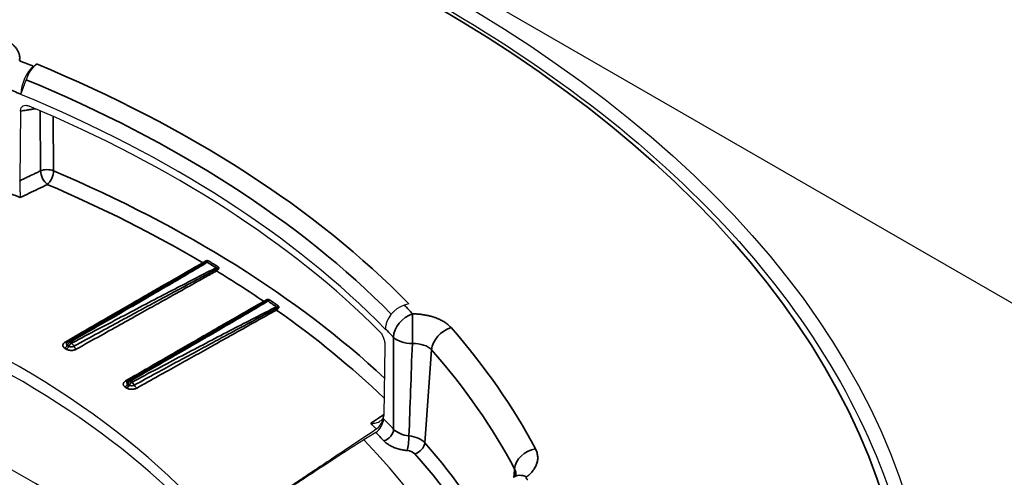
# Model space of a CAD drawing. Header units: millimetres. Extents: x -10668 to 10668, y -400 to 5820.
# Tile 14 of 28: x 3293 to 3338, y 1853 to 1874. Entities that reach past the tile are written whole.
import ezdxf

# ---------------------------------------------------------------- set-up
doc = ezdxf.new("R2010")
doc.units = ezdxf.units.MM
doc.header["$LTSCALE"] = 20
doc.layers.add('_Sichtbarkanten', color=7, linetype='Continuous', lineweight=25)
doc.layers.add('Sichtbar schmal (ISO)', color=7, linetype='Continuous', lineweight=35)

msp = doc.modelspace()

# ---------------------------------------------------------------- linework, layer by layer
at = {"layer": '_Sichtbarkanten'}
for p, q in [((3259.109, 1907.182), (3367.262, 1844.741)), ((3293.412, 1872.346), (3293.547, 1872.454)), ((3292.829, 1871.06), (3293.073, 1871.733)), ((3292.829, 1871.075), (3292.829, 1871.06)), ((3292.82, 1870.295), (3292.78, 1867.095)), ((3310.606, 1861.455), (3310.405, 1861.39)), ((3297.27, 1861.022), (3297.27, 1861.022)), ((3296.626, 1860.582), (3296.626, 1860.582)), ((3309.534, 1860.305), (3309.534, 1860.29)), ((3309.519, 1859.528), (3309.46, 1856.34)), ((3300.094, 1859.268), (3300.094, 1859.268)), ((3309.457, 1856.176), (3309.46, 1856.322)), ((3309.097, 1855.555), (3308.552, 1855.22))]:
    msp.add_line(p, q, dxfattribs=at)
msp.add_ellipse((3259.109, 1844.741), major_axis=(75.5, 0), ratio=0.57735, dxfattribs=at)
for centre, major_axis, ratio, start_param, end_param in [((3293.547, 1871.638), (0.383, 0.924), 0.475956, 0.716138, 1.664519), ((3293.412, 1871.53), (-0.383, -0.924), 0.475956, 3.85773, 5.411073), ((3259.109, 1843.924), (57.846, 0), 0.57735, 0.51214, 0.948473), ((3259.109, 1843.557), (-57.838, 0), 0.57735, 3.662101, 4.081697), ((3259.109, 1838.617), (-47.5, 0), 0.57735, 3.132886, 6.291892), ((3259.109, 1839.205), (47.513, 0), 0.57735, 0.443458, 1.017155), ((3259.109, 1833.875), (-48.008, 0), 0.57735, 3.289846, 6.134932), ((3310.405, 1860.573), (0.716, 0.698), 0.711738, 0.964766, 2.518109), ((3295.086, 1859.534), (-0.1, 0.173), 0.538442, 6.282544, 6.282932), ((3297.855, 1857.749), (-0.1, 0.173), 0.538436, 6.28256, 6.28295), ((3309.098, 1855.962), (-0.263, -0.439), 0.556298, 0.818797, 2.371326), ((3309.101, 1856.108), (-0.263, -0.439), 0.556282, 0.86553, 2.371673), ((3259.109, 1839.433), (56.5, 0), 0.57735, 6.080077, 6.788344), ((3316.013, 1852.698), (-0.607, 0.795), 0.651367, 6.283107, 6.283648)]:
    msp.add_ellipse(centre, major_axis=major_axis, ratio=ratio, start_param=start_param, end_param=end_param, dxfattribs=at)
for points, knots in [([(3184.208, 1846.353), (3184.577, 1850.967), (3186.219, 1855.539), (3191.884, 1864.176), (3195.93, 1868.237), (3206.026, 1875.426), (3212.086, 1878.55), (3225.593, 1883.531), (3233.037, 1885.388), (3248.552, 1887.651), (3256.621, 1888.057), (3272.572, 1887.379), (3280.451, 1886.296), (3295.229, 1882.746), (3302.124, 1880.279), (3314.236, 1874.205), (3319.45, 1870.597), (3327.652, 1862.596), (3330.644, 1858.203), (3333.262, 1851.242), (3333.815, 1848.803), (3334.01, 1846.353)], [3.917976, 3.917976, 3.917976, 3.917976, 4.233873, 4.233873, 4.553172, 4.553172, 4.874223, 4.874223, 5.195281, 5.195281, 5.516156, 5.516156, 5.836986, 5.836986, 6.157934, 6.157934, 6.479063, 6.479063, 6.799682, 6.799682, 6.967414, 6.967414, 6.967414, 6.967414]), ([(3292.82, 1870.295), (3292.82, 1870.322), (3292.823, 1870.347), (3292.834, 1870.396), (3292.842, 1870.419), (3292.873, 1870.478), (3292.901, 1870.508), (3292.971, 1870.549), (3293.012, 1870.559), (3293.083, 1870.56), (3293.11, 1870.557), (3293.163, 1870.545), (3293.19, 1870.537), (3293.217, 1870.525)], [-0.07602309, -0.07602309, -0.07602309, -0.07602309, -0.06637957, -0.06637957, -0.05627322, -0.05627322, -0.03830342, -0.03830342, -0.02028456, -0.02028456, -0.00990727, -0.00990727, -0.000001, -0.000001, -0.000001, -0.000001]), ([(3292.78, 1867.076), (3292.78, 1867.079), (3292.78, 1867.082), (3292.78, 1867.089), (3292.78, 1867.092), (3292.78, 1867.095)], [-0.002238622, -0.002238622, -0.002238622, -0.002238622, -0.001130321, -0.001130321, 0, 0, 0, 0]), ([(3292.78, 1867.076), (3292.781, 1867.053), (3292.782, 1867.028), (3292.784, 1866.974), (3292.785, 1866.945), (3292.787, 1866.853), (3292.789, 1866.788), (3292.793, 1866.652), (3292.794, 1866.582), (3292.797, 1866.447), (3292.799, 1866.383), (3292.799, 1866.33), (3292.799, 1866.329), (3292.799, 1866.328)], [0.00000905, 0.00000905, 0.00000905, 0.00000905, 0.00839146, 0.00839146, 0.01732445, 0.01732445, 0.03658707, 0.03658707, 0.05897971, 0.05897971, 0.08450589, 0.08450589, 0.08487978, 0.08487978, 0.08487978, 0.08487978]), ([(3212.407, 1840.296), (3213.747, 1842.919), (3215.774, 1845.442), (3221.241, 1850.226), (3224.776, 1852.452), (3232.889, 1856.154), (3237.465, 1857.631), (3247.201, 1859.687), (3252.36, 1860.264), (3262.736, 1860.456), (3267.951, 1860.07), (3277.905, 1858.375), (3282.641, 1857.067), (3291.151, 1853.667), (3294.923, 1851.576), (3301.129, 1846.834), (3303.559, 1844.184), (3305.42, 1841.033), (3305.623, 1840.666), (3305.812, 1840.296)], [4.158738, 4.158738, 4.158738, 4.158738, 4.455126, 4.455126, 4.773822, 4.773822, 5.092116, 5.092116, 5.410709, 5.410709, 5.729451, 5.729451, 6.048092, 6.048092, 6.366439, 6.366439, 6.684886, 6.684886, 6.726653, 6.726653, 6.726653, 6.726653]), ([(3309.288, 1860.164), (3309.304, 1860.147), (3309.32, 1860.128), (3309.353, 1860.084), (3309.369, 1860.06), (3309.412, 1859.986), (3309.436, 1859.933), (3309.477, 1859.821), (3309.492, 1859.763), (3309.509, 1859.674), (3309.514, 1859.642), (3309.519, 1859.583), (3309.52, 1859.555), (3309.519, 1859.528)], [-0.0759992, -0.0759992, -0.0759992, -0.0759992, -0.06612718, -0.06612718, -0.05578675, -0.05578675, -0.03777412, -0.03777412, -0.01980704, -0.01980704, -0.00967095, -0.00967095, 0, 0, 0, 0]), ([(3308.864, 1855.97), (3308.865, 1855.97), (3308.867, 1855.97), (3308.953, 1855.967), (3309.038, 1855.976), (3309.185, 1856.014), (3309.25, 1856.041), (3309.351, 1856.109), (3309.391, 1856.148), (3309.431, 1856.213), (3309.441, 1856.234), (3309.455, 1856.278), (3309.459, 1856.3), (3309.46, 1856.322)], [-0.00037655, -0.00037655, -0.00037655, -0.00037655, 0, 0, 0.02570744, 0.02570744, 0.04825968, 0.04825968, 0.06765928, 0.06765928, 0.07665582, 0.07665582, 0.08509613, 0.08509613, 0.08509613, 0.08509613]), ([(3309.46, 1856.34), (3309.46, 1856.337), (3309.46, 1856.334), (3309.46, 1856.328), (3309.46, 1856.325), (3309.46, 1856.322)], [-0.002286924, -0.002286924, -0.002286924, -0.002286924, -0.00115297, -0.00115297, -0.000045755, -0.000045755, -0.000045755, -0.000045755]), ([(3315.406, 1853.493), (3315.458, 1853.533), (3315.49, 1853.567), (3315.522, 1853.607), (3315.526, 1853.616), (3315.526, 1853.616)], [0, 0, 0, 0, 0.04037156, 0.04037156, 0.07376248, 0.07376248, 0.07376248, 0.07376248])]:
    msp.add_open_spline(points, degree=3, knots=knots, dxfattribs=at)
for points in [[(3294.987, 1859.707), (3295.749, 1860.145), (3296.511, 1860.583), (3297.27, 1861.022)], [(3294.944, 1859.674), (3294.956, 1859.687), (3294.971, 1859.698), (3294.987, 1859.707)], [(3297.755, 1857.922), (3298.536, 1858.37), (3299.316, 1858.819), (3300.094, 1859.268)], [(3297.711, 1857.888), (3297.724, 1857.901), (3297.739, 1857.913), (3297.755, 1857.922)], [(3308.552, 1855.22), (3307.773, 1854.713), (3306.277, 1853.739), (3304.228, 1852.406), (3302.973, 1851.59), (3302.376, 1851.201)]]:
    msp.add_open_spline(points, degree=3, dxfattribs=at)
msp.add_rational_spline([(3302.026, 1850.975), (3305.241, 1853.121), (3309.117, 1855.712)], [1.21561557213, 1.13881668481, 1.05643602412], degree=2, dxfattribs=at)
at = {"layer": 'Sichtbar schmal (ISO)'}
for p, q in [((3293.718, 1870.312), (3293.733, 1867.551)), ((3294.317, 1870.05), (3294.33, 1867.554)), ((3294.843, 1859.421), (3294.914, 1859.375)), ((3294.961, 1859.556), (3295.032, 1859.51)), ((3295.081, 1859.692), (3295.153, 1859.646)), ((3311.654, 1859.341), (3311.339, 1855.077)), ((3297.612, 1857.636), (3297.683, 1857.59)), ((3297.729, 1857.771), (3297.801, 1857.725)), ((3297.849, 1857.907), (3297.921, 1857.861))]:
    msp.add_line(p, q, dxfattribs=at)
msp.add_ellipse((3259.109, 1844.741), major_axis=(-74.482, 0), ratio=0.57735, dxfattribs=at)
for centre, major_axis, ratio, start_param, end_param in [((3259.109, 1844.741), (58.846, 0), 0.57735, 0.948473, 0.961819), ((3259.109, 1844.741), (-59.077, 0), 0.57735, 3.653733, 4.090065), ((3259.109, 1844.4), (-58.264, 0), 0.57735, 3.656836, 4.090065), ((3259.109, 1843.938), (57.846, 0), 0.57735, 0.948473, 0.961819), ((3294.033, 1867.322), (0.5, 0.003), 0.574683, 0.931166, 2.210816), ((3294.033, 1867.322), (0.216, -0.451), 0.463442, 3.975792, 5.527922), ((3294.033, 1867.322), (0.196, 0.46), 0.485332, 3.909636, 5.433653), ((3259.109, 1840.044), (59.253, 0), 0.57735, 0.554258, 0.934267), ((3259.109, 1839.579), (57.285, 0), 0.57735, 0.942076, 0.951049), ((3259.109, 1839.636), (58.777, 0), 0.57735, 0.773307, 0.934267), ((3301.18, 1863.336), (0.191, 0.076), 0.377575, 5.116945, 5.748047), ((3301.354, 1863.526), (-0.102, -0.172), 0.585605, 0.823848, 1.300207), ((3259.109, 1839.666), (-58.906, 0), 0.57735, 3.901739, 3.912562), ((3259.109, 1839.687), (-58.997, 0), 0.57735, 3.901739, 3.912562), ((3301.286, 1863.139), (-0.102, 0.172), 0.550788, 5.489878, 5.900755), ((3301.745, 1863.003), (0.176, 0.079), 0.386889, 1.083176, 1.699328), ((3301.697, 1862.899), (0.091, -0.178), 0.501145, 1.972757, 2.384009), ((3301.791, 1863.123), (-0.098, 0.174), 0.520327, 1.952037, 2.36258), ((3259.109, 1839.636), (58.777, 0), 0.57735, 0.702691, 0.757922), ((3301.796, 1863.26), (-0.104, -0.171), 0.591744, 0.829587, 1.305888), ((3303.955, 1861.727), (0.099, -0.174), 0.517767, 5.503091, 5.913629), ((3304.075, 1861.366), (-0.102, 0.172), 0.550808, 5.492139, 5.903393), ((3303.979, 1861.562), (0.181, 0.075), 0.373579, 5.083273, 5.699372), ((3304.14, 1861.749), (-0.113, -0.165), 0.624228, 0.862786, 1.339088), ((3259.109, 1839.666), (-58.906, 0), 0.57735, 3.831236, 3.842059), ((3259.109, 1839.687), (-58.997, 0), 0.57735, 3.831236, 3.842059), ((3304.492, 1861.201), (0.181, 0.082), 0.399125, 1.050345, 1.682255), ((3304.444, 1861.103), (0.091, -0.178), 0.501069, 1.975336, 2.386197), ((3304.536, 1861.327), (-0.103, 0.171), 0.522247, 1.939344, 2.350649), ((3259.109, 1839.636), (58.777, 0), 0.57735, 0.541579, 0.687308), ((3304.549, 1861.466), (-0.115, -0.164), 0.629905, 0.869272, 1.345628), ((3259.109, 1844.741), (58.846, 0), 0.57735, 0.498794, 0.51214), ((3310.786, 1860.177), (-0.727, -0.686), 0.717015, 4.1176, 5.670945), ((3310.786, 1860.177), (-0.008, -1), 0.010619, 3.757112, 5.294456), ((3259.109, 1832.354), (48.686, 0), 0.57735, 0.286531, 2.855062), ((3259.109, 1843.938), (57.846, 0), 0.57735, 0.498794, 0.51214), ((3312.544, 1859.544), (-0.752, -0.659), 0.728447, 4.143911, 5.644894), ((3259.109, 1844.741), (59.894, 0), 0.57735, 0.295288, 0.468688), ((3310.721, 1869.831), (0.361, 25.982), 0.028118, 1.962784, 2.146215), ((3310.786, 1860.177), (-1, 0.002), 0.549732, 0.500161, 1.558885), ((3294.836, 1859.581), (0.109, 0.168), 0.607249, 4.004035, 4.950243), ((3294.86, 1859.859), (0.1, -0.173), 0.522464, 5.496748, 6.20053), ((3294.908, 1859.534), (0.109, 0.168), 0.607453, 4.004151, 4.95057), ((3295.086, 1859.531), (-0.109, -0.168), 0.607457, 3.987956, 4.949689), ((3295.086, 1859.534), (-0.1, 0.173), 0.538442, 5.498726, 6.282544), ((3295.157, 1859.485), (-0.109, -0.168), 0.607504, 3.987934, 4.949879), ((3295.161, 1859.485), (0.094, -0.177), 0.514099, 1.428287, 2.375265), ((3295.368, 1859.53), (-0.098, 0.175), 0.511739, 1.416932, 2.363362), ((3311.854, 1873.754), (1.421, 30.857), 0.015693, 2.047056, 2.208707), ((3310.756, 1859.021), (1.004, 0.084), 0.59857, 0.415625, 1.50369), ((3259.109, 1843.981), (58.896, 0), 0.57735, 0.295288, 0.468688), ((3297.855, 1857.749), (-0.1, 0.173), 0.538436, 5.501375, 6.28256), ((3297.604, 1857.796), (0.108, 0.168), 0.609125, 4.001575, 4.947994), ((3297.628, 1858.073), (0.1, -0.173), 0.522464, 5.500615, 6.198424), ((3297.676, 1857.75), (0.108, 0.168), 0.609331, 4.001685, 4.947893), ((3297.854, 1857.746), (-0.108, -0.168), 0.609033, 3.986694, 4.94864), ((3297.926, 1857.7), (-0.108, -0.168), 0.609088, 3.986676, 4.948409), ((3297.93, 1857.7), (0.094, -0.177), 0.514029, 1.43238, 2.377851), ((3298.136, 1857.747), (-0.098, 0.175), 0.511735, 1.421018, 2.367223), ((3259.109, 1839.835), (-57.759, 0), 0.57735, 3.637454, 3.653733), ((3259.109, 1839.579), (57.285, 0), 0.57735, 0.509564, 0.518537), ((3309.472, 1855.57), (-0.365, -0.342), 0.718157, 0.978513, 2.531856), ((3310.791, 1855.983), (1, -0.003), 0.596409, 3.639767, 4.541946), ((3259.109, 1839.433), (-57.259, 0), 0.57735, 3.637454, 3.651027), ((3310.533, 1855.129), (-0.05, -0.497), 0.140289, 0.62256, 2.150578), ((3310.447, 1854.845), (-0.999, 0.037), 0.563705, 3.631582, 4.560244), ((3310.894, 1854.975), (-0.376, -0.33), 0.728487, 1.002415, 2.503398), ((3259.109, 1839.813), (58.539, 0), 0.57735, 0.30649, 0.468581), ((3316.411, 1853.987), (-0.885, -0.466), 0.781157, 4.321959, 5.822942), ((3310.446, 1854.436), (-0.501, -0.001), 0.576538, 3.6083, 4.536774), ((3259.109, 1839.433), (58.04, 0), 0.57735, 0.294946, 0.468581), ((3316.457, 1859.633), (2.011, 23.004), 0.022159, 1.825662, 1.842199), ((3314.013, 1853.566), (1.507, 0.088), 0.583243, 6.229018, 6.543019), ((3316.013, 1852.698), (-0.607, 0.795), 0.651367, 5.418473, 6.283108), ((3316.457, 1859.633), (2.011, 23.004), 0.022159, 1.842268, 1.842295)]:
    msp.add_ellipse(centre, major_axis=major_axis, ratio=ratio, start_param=start_param, end_param=end_param, dxfattribs=at)
for points, knots in [([(3291.876, 1873.687), (3291.952, 1873.658), (3292.024, 1873.626), (3292.093, 1873.592), (3292.096, 1873.59), (3292.1, 1873.588), (3292.104, 1873.586), (3292.168, 1873.554), (3292.229, 1873.519), (3292.285, 1873.481), (3292.292, 1873.477), (3292.299, 1873.472), (3292.306, 1873.468), (3292.358, 1873.432), (3292.406, 1873.395), (3292.45, 1873.356), (3292.459, 1873.349), (3292.468, 1873.341), (3292.476, 1873.333), (3292.516, 1873.297), (3292.552, 1873.259), (3292.584, 1873.22), (3292.593, 1873.209), (3292.602, 1873.198), (3292.61, 1873.187), (3292.639, 1873.15), (3292.663, 1873.112), (3292.685, 1873.074), (3292.693, 1873.06), (3292.7, 1873.045), (3292.707, 1873.031), (3292.724, 1872.995), (3292.739, 1872.958), (3292.75, 1872.922), (3292.755, 1872.904), (3292.76, 1872.886), (3292.764, 1872.868), (3292.772, 1872.834), (3292.777, 1872.8), (3292.779, 1872.765), (3292.78, 1872.744), (3292.781, 1872.723), (3292.78, 1872.702), (3292.779, 1872.67), (3292.776, 1872.639), (3292.771, 1872.608)], [0, 0, 0, 0, 0.125, 0.125, 0.125, 0.132216, 0.132216, 0.132216, 0.25, 0.25, 0.25, 0.264405, 0.264405, 0.264405, 0.375, 0.375, 0.375, 0.396649, 0.396649, 0.396649, 0.5, 0.5, 0.5, 0.528876, 0.528876, 0.528876, 0.625, 0.625, 0.625, 0.66112, 0.66112, 0.66112, 0.75, 0.75, 0.75, 0.793293, 0.793293, 0.793293, 0.875, 0.875, 0.875, 0.925706, 0.925706, 0.925706, 1, 1, 1, 1]), ([(3292.82, 1870.295), (3292.913, 1870.309), (3293.009, 1870.324), (3293.106, 1870.339), (3293.136, 1870.343), (3293.166, 1870.348), (3293.197, 1870.353), (3293.265, 1870.363), (3293.334, 1870.373), (3293.404, 1870.384), (3293.44, 1870.389), (3293.475, 1870.395), (3293.512, 1870.4)], [0, 0, 0, 0, 0.3333333, 0.3333333, 0.3333333, 0.4369289, 0.4369289, 0.4369289, 0.6666667, 0.6666667, 0.6666667, 0.7830521, 0.7830521, 0.7830521, 0.7830521]), ([(3293.733, 1867.551), (3293.686, 1867.528), (3293.638, 1867.505), (3293.59, 1867.482), (3293.537, 1867.457), (3293.485, 1867.432), (3293.431, 1867.406), (3293.328, 1867.357), (3293.223, 1867.307), (3293.114, 1867.255), (3293.111, 1867.253), (3293.108, 1867.251), (3293.104, 1867.25), (3292.999, 1867.199), (3292.891, 1867.148), (3292.78, 1867.095)], [0, 0, 0, 0, 0.160277, 0.160277, 0.160277, 0.333333, 0.333333, 0.333333, 0.666667, 0.666667, 0.666667, 0.67723, 0.67723, 0.67723, 1, 1, 1, 1]), ([(3301.171, 1863.34), (3300.95, 1863.213), (3300.732, 1863.088), (3300.522, 1862.967), (3300.311, 1862.845), (3300.108, 1862.728), (3299.896, 1862.606), (3299.685, 1862.485), (3299.467, 1862.358), (3299.233, 1862.224), (3299, 1862.089), (3298.752, 1861.946), (3298.494, 1861.797), (3298.237, 1861.648), (3297.97, 1861.494), (3297.692, 1861.333), (3297.415, 1861.173), (3297.127, 1861.007), (3296.827, 1860.833), (3296.527, 1860.66), (3296.215, 1860.479), (3295.888, 1860.291), (3295.562, 1860.102), (3295.221, 1859.905), (3294.866, 1859.7)], [0, 0, 0, 0, 0.125, 0.125, 0.125, 0.25, 0.25, 0.25, 0.375, 0.375, 0.375, 0.5, 0.5, 0.5, 0.625, 0.625, 0.625, 0.75, 0.75, 0.75, 0.875, 0.875, 0.875, 1, 1, 1, 1]), ([(3301.424, 1863.422), (3301.417, 1863.426), (3301.411, 1863.429), (3301.404, 1863.431), (3301.397, 1863.433), (3301.389, 1863.434), (3301.381, 1863.435), (3301.374, 1863.435), (3301.365, 1863.435), (3301.357, 1863.434), (3301.348, 1863.433), (3301.339, 1863.431), (3301.33, 1863.428), (3301.321, 1863.425), (3301.313, 1863.421), (3301.304, 1863.417), (3301.296, 1863.413), (3301.287, 1863.409), (3301.279, 1863.404), (3301.271, 1863.4), (3301.262, 1863.395), (3301.253, 1863.389), (3301.245, 1863.384), (3301.235, 1863.379), (3301.226, 1863.373), (3301.217, 1863.368), (3301.209, 1863.362), (3301.199, 1863.357), (3301.191, 1863.352), (3301.182, 1863.347), (3301.174, 1863.342), (3301.173, 1863.341), (3301.172, 1863.341), (3301.171, 1863.34)], [0.0000013, 0.0000013, 0.0000013, 0.0000013, 0.1, 0.1, 0.1, 0.2, 0.2, 0.2, 0.3, 0.3, 0.3, 0.4, 0.4, 0.4, 0.5, 0.5, 0.5, 0.6, 0.6, 0.6, 0.7, 0.7, 0.7, 0.8, 0.8, 0.8, 0.9, 0.9, 0.9, 0.9893551, 0.9893551, 0.9893551, 1, 1, 1, 1]), ([(3301.171, 1863.34), (3301.177, 1863.336), (3301.183, 1863.333), (3301.19, 1863.33), (3301.196, 1863.327), (3301.202, 1863.325), (3301.208, 1863.323), (3301.214, 1863.321), (3301.22, 1863.32), (3301.226, 1863.32)], [0, 0, 0, 0, 0.333333, 0.333333, 0.333333, 0.666667, 0.666667, 0.666667, 1, 1, 1, 1]), ([(3301.358, 1863.365), (3301.356, 1863.368), (3301.351, 1863.373), (3301.342, 1863.378), (3301.332, 1863.382), (3301.322, 1863.382), (3301.31, 1863.376), (3301.297, 1863.367), (3301.282, 1863.356), (3301.264, 1863.343), (3301.244, 1863.331), (3301.232, 1863.323), (3301.226, 1863.32)], [0.0000641, 0.0000641, 0.0000641, 0.0000641, 0.1, 0.2, 0.3, 0.4, 0.5, 0.6, 0.7, 0.8, 0.9, 1, 1, 1, 1]), ([(3301.281, 1863.3), (3300.667, 1862.934), (3300.027, 1862.557), (3299.362, 1862.169), (3298.698, 1861.781), (3298.01, 1861.382), (3297.297, 1860.969), (3296.584, 1860.557), (3295.845, 1860.132), (3295.081, 1859.692)], [0, 0, 0, 0, 0.333333, 0.333333, 0.333333, 0.666667, 0.666667, 0.666667, 1, 1, 1, 1]), ([(3295.156, 1859.646), (3296.004, 1860.095), (3296.811, 1860.521), (3297.578, 1860.924), (3298.345, 1861.327), (3299.071, 1861.707), (3299.757, 1862.063), (3300.442, 1862.419), (3301.087, 1862.752), (3301.692, 1863.06)], [0, 0, 0, 0, 0.333333, 0.333333, 0.333333, 0.666667, 0.666667, 0.666667, 1, 1, 1, 1]), ([(3295.264, 1859.508), (3295.652, 1859.718), (3296.023, 1859.92), (3296.378, 1860.113), (3296.733, 1860.306), (3297.072, 1860.49), (3297.396, 1860.666), (3297.489, 1860.716), (3297.58, 1860.766), (3297.671, 1860.815), (3297.895, 1860.936), (3298.111, 1861.053), (3298.32, 1861.166), (3298.612, 1861.324), (3298.889, 1861.474), (3299.152, 1861.616), (3299.39, 1861.745), (3299.616, 1861.867), (3299.831, 1861.983), (3299.854, 1861.995), (3299.877, 1862.007), (3299.899, 1862.019), (3300.135, 1862.147), (3300.359, 1862.267), (3300.572, 1862.382), (3300.785, 1862.497), (3300.988, 1862.606), (3301.183, 1862.71), (3301.378, 1862.815), (3301.565, 1862.915), (3301.743, 1863.011)], [0, 0, 0, 0, 0.125, 0.125, 0.125, 0.25, 0.25, 0.25, 0.285937, 0.285937, 0.285937, 0.375, 0.375, 0.375, 0.5, 0.5, 0.5, 0.613134, 0.613134, 0.613134, 0.625, 0.625, 0.625, 0.75, 0.75, 0.75, 0.875, 0.875, 0.875, 1, 1, 1, 1]), ([(3295.374, 1859.371), (3295.759, 1859.586), (3296.129, 1859.792), (3296.482, 1859.989), (3296.835, 1860.186), (3297.171, 1860.375), (3297.493, 1860.554), (3297.814, 1860.734), (3298.12, 1860.904), (3298.41, 1861.067), (3298.7, 1861.229), (3298.975, 1861.382), (3299.235, 1861.528), (3299.496, 1861.673), (3299.742, 1861.811), (3299.975, 1861.942), (3300.209, 1862.072), (3300.431, 1862.196), (3300.641, 1862.314), (3300.852, 1862.433), (3301.052, 1862.545), (3301.245, 1862.653), (3301.437, 1862.761), (3301.621, 1862.864), (3301.797, 1862.963)], [0, 0, 0, 0, 0.125, 0.125, 0.125, 0.25, 0.25, 0.25, 0.375, 0.375, 0.375, 0.5, 0.5, 0.5, 0.625, 0.625, 0.625, 0.75, 0.75, 0.75, 0.875, 0.875, 0.875, 1, 1, 1, 1]), ([(3301.226, 1863.32), (3301.008, 1863.192), (3300.792, 1863.066), (3300.584, 1862.945), (3300.376, 1862.824), (3300.175, 1862.707), (3299.966, 1862.585), (3299.758, 1862.464), (3299.541, 1862.338), (3299.31, 1862.204), (3299.301, 1862.198), (3299.292, 1862.193), (3299.283, 1862.188), (3299.06, 1862.058), (3298.823, 1861.921), (3298.578, 1861.779), (3298.323, 1861.631), (3298.057, 1861.477), (3297.782, 1861.318), (3297.615, 1861.221), (3297.445, 1861.123), (3297.27, 1861.022)], [0, 0, 0, 0, 0.125, 0.125, 0.125, 0.25, 0.25, 0.25, 0.375, 0.375, 0.375, 0.3798893, 0.3798893, 0.3798893, 0.5, 0.5, 0.5, 0.625, 0.625, 0.625, 0.7006192, 0.7006192, 0.7006192, 0.7006192]), ([(3301.743, 1863.011), (3301.752, 1863.015), (3301.76, 1863.02), (3301.768, 1863.024), (3301.775, 1863.028), (3301.782, 1863.032), (3301.789, 1863.036), (3301.796, 1863.04), (3301.803, 1863.044), (3301.809, 1863.047), (3301.815, 1863.051), (3301.821, 1863.054), (3301.825, 1863.057), (3301.83, 1863.061), (3301.834, 1863.064), (3301.836, 1863.067), (3301.838, 1863.07), (3301.839, 1863.073), (3301.838, 1863.076), (3301.837, 1863.079), (3301.835, 1863.082), (3301.831, 1863.084), (3301.828, 1863.087), (3301.823, 1863.09), (3301.818, 1863.093), (3301.813, 1863.095), (3301.807, 1863.097), (3301.8, 1863.1)], [0, 0, 0, 0, 0.1111111, 0.1111111, 0.1111111, 0.2222222, 0.2222222, 0.2222222, 0.3333333, 0.3333333, 0.3333333, 0.4444444, 0.4444444, 0.4444444, 0.5555556, 0.5555556, 0.5555556, 0.6666667, 0.6666667, 0.6666667, 0.7777778, 0.7777778, 0.7777778, 0.8888889, 0.8888889, 0.8888889, 0.9999313, 0.9999313, 0.9999313, 0.9999313]), ([(3301.797, 1862.963), (3301.807, 1862.969), (3301.817, 1862.976), (3301.826, 1862.982), (3301.835, 1862.989), (3301.843, 1862.996), (3301.851, 1863.003), (3301.858, 1863.01), (3301.865, 1863.017), (3301.871, 1863.024), (3301.877, 1863.031), (3301.882, 1863.039), (3301.887, 1863.046), (3301.891, 1863.053), (3301.895, 1863.061), (3301.898, 1863.069), (3301.9, 1863.076), (3301.902, 1863.084), (3301.902, 1863.092), (3301.903, 1863.1), (3301.902, 1863.109), (3301.899, 1863.116), (3301.897, 1863.124), (3301.893, 1863.131), (3301.887, 1863.138), (3301.882, 1863.145), (3301.875, 1863.151), (3301.866, 1863.156)], [0.0000003, 0.0000003, 0.0000003, 0.0000003, 0.1111111, 0.1111111, 0.1111111, 0.2222222, 0.2222222, 0.2222222, 0.3333333, 0.3333333, 0.3333333, 0.4444444, 0.4444444, 0.4444444, 0.5555556, 0.5555556, 0.5555556, 0.6666667, 0.6666667, 0.6666667, 0.7777778, 0.7777778, 0.7777778, 0.8888889, 0.8888889, 0.8888889, 1, 1, 1, 1]), ([(3303.962, 1861.567), (3303.74, 1861.44), (3303.521, 1861.314), (3303.309, 1861.192), (3303.098, 1861.07), (3302.894, 1860.952), (3302.682, 1860.83), (3302.47, 1860.708), (3302.251, 1860.581), (3302.016, 1860.446), (3301.782, 1860.311), (3301.533, 1860.167), (3301.275, 1860.018), (3301.016, 1859.868), (3300.748, 1859.713), (3300.47, 1859.552), (3300.191, 1859.392), (3299.902, 1859.225), (3299.601, 1859.051), (3299.301, 1858.877), (3298.987, 1858.696), (3298.66, 1858.506), (3298.332, 1858.317), (3297.99, 1858.119), (3297.635, 1857.914)], [0, 0, 0, 0, 0.125, 0.125, 0.125, 0.25, 0.25, 0.25, 0.375, 0.375, 0.375, 0.5, 0.5, 0.5, 0.625, 0.625, 0.625, 0.75, 0.75, 0.75, 0.875, 0.875, 0.875, 1, 1, 1, 1]), ([(3304.015, 1861.546), (3303.797, 1861.418), (3303.581, 1861.292), (3303.372, 1861.17), (3303.163, 1861.049), (3302.961, 1860.931), (3302.752, 1860.809), (3302.542, 1860.687), (3302.325, 1860.561), (3302.093, 1860.426), (3302.075, 1860.416), (3302.058, 1860.406), (3302.04, 1860.395), (3301.824, 1860.27), (3301.595, 1860.137), (3301.358, 1860), (3301.102, 1859.851), (3300.836, 1859.697), (3300.559, 1859.537), (3300.407, 1859.449), (3300.253, 1859.36), (3300.094, 1859.268)], [0, 0, 0, 0, 0.125, 0.125, 0.125, 0.25, 0.25, 0.25, 0.375, 0.375, 0.375, 0.3844917, 0.3844917, 0.3844917, 0.5, 0.5, 0.5, 0.625, 0.625, 0.625, 0.6936089, 0.6936089, 0.6936089, 0.6936089]), ([(3304.215, 1861.642), (3304.208, 1861.647), (3304.201, 1861.65), (3304.194, 1861.653), (3304.186, 1861.655), (3304.179, 1861.657), (3304.171, 1861.657), (3304.163, 1861.658), (3304.155, 1861.658), (3304.147, 1861.657), (3304.139, 1861.656), (3304.131, 1861.654), (3304.122, 1861.652), (3304.113, 1861.649), (3304.104, 1861.646), (3304.095, 1861.642), (3304.086, 1861.638), (3304.078, 1861.633), (3304.069, 1861.628), (3304.06, 1861.623), (3304.051, 1861.618), (3304.042, 1861.613), (3304.032, 1861.608), (3304.023, 1861.602), (3304.013, 1861.596), (3304.004, 1861.591), (3303.995, 1861.586), (3303.986, 1861.581), (3303.978, 1861.576), (3303.97, 1861.571), (3303.962, 1861.567)], [0.0000015, 0.0000015, 0.0000015, 0.0000015, 0.1, 0.1, 0.1, 0.2, 0.2, 0.2, 0.3, 0.3, 0.3, 0.4, 0.4, 0.4, 0.5, 0.5, 0.5, 0.6, 0.6, 0.6, 0.7, 0.7, 0.7, 0.8, 0.8, 0.8, 0.9, 0.9, 0.9, 0.9999997, 0.9999997, 0.9999997, 0.9999997]), ([(3304.145, 1861.588), (3304.143, 1861.591), (3304.138, 1861.597), (3304.129, 1861.604), (3304.12, 1861.608), (3304.111, 1861.609), (3304.1, 1861.604), (3304.086, 1861.594), (3304.07, 1861.582), (3304.052, 1861.569), (3304.032, 1861.556), (3304.021, 1861.549), (3304.015, 1861.546)], [0.0000943, 0.0000943, 0.0000943, 0.0000943, 0.1, 0.2, 0.3, 0.4, 0.5, 0.6, 0.7, 0.8, 0.9, 0.9999994, 0.9999994, 0.9999994, 0.9999994]), ([(3304.07, 1861.526), (3303.442, 1861.152), (3302.791, 1860.769), (3302.12, 1860.377), (3301.448, 1859.985), (3300.755, 1859.583), (3300.044, 1859.172), (3299.332, 1858.761), (3298.601, 1858.34), (3297.85, 1857.91)], [0, 0, 0, 0, 0.333333, 0.333333, 0.333333, 0.666667, 0.666667, 0.666667, 1, 1, 1, 1]), ([(3297.925, 1857.861), (3298.711, 1858.278), (3299.476, 1858.682), (3300.219, 1859.072), (3300.963, 1859.463), (3301.685, 1859.841), (3302.388, 1860.207), (3303.09, 1860.572), (3303.774, 1860.925), (3304.439, 1861.264)], [0, 0, 0, 0, 0.333333, 0.333333, 0.333333, 0.666667, 0.666667, 0.666667, 1, 1, 1, 1]), ([(3298.033, 1857.724), (3298.384, 1857.915), (3298.718, 1858.097), (3299.033, 1858.267), (3299.347, 1858.438), (3299.641, 1858.598), (3299.926, 1858.753), (3300.057, 1858.823), (3300.185, 1858.893), (3300.313, 1858.962), (3300.465, 1859.045), (3300.616, 1859.127), (3300.77, 1859.21), (3301.052, 1859.362), (3301.34, 1859.518), (3301.642, 1859.681), (3301.907, 1859.825), (3302.183, 1859.974), (3302.464, 1860.125), (3302.503, 1860.146), (3302.542, 1860.168), (3302.581, 1860.189), (3302.902, 1860.362), (3303.226, 1860.537), (3303.545, 1860.708), (3303.865, 1860.88), (3304.178, 1861.048), (3304.49, 1861.215)], [0, 0, 0, 0, 0.142857, 0.142857, 0.142857, 0.285714, 0.285714, 0.285714, 0.350963, 0.350963, 0.350963, 0.428571, 0.428571, 0.428571, 0.571429, 0.571429, 0.571429, 0.696839, 0.696839, 0.696839, 0.714286, 0.714286, 0.714286, 0.857143, 0.857143, 0.857143, 1, 1, 1, 1]), ([(3298.143, 1857.587), (3298.492, 1857.782), (3298.825, 1857.968), (3299.137, 1858.143), (3299.45, 1858.317), (3299.742, 1858.48), (3300.025, 1858.639), (3300.309, 1858.797), (3300.583, 1858.95), (3300.862, 1859.106), (3301.142, 1859.263), (3301.428, 1859.422), (3301.728, 1859.59), (3302.027, 1859.757), (3302.341, 1859.933), (3302.658, 1860.11), (3302.976, 1860.288), (3303.297, 1860.468), (3303.612, 1860.644), (3303.927, 1860.821), (3304.236, 1860.994), (3304.543, 1861.167)], [0, 0, 0, 0, 0.142857, 0.142857, 0.142857, 0.285714, 0.285714, 0.285714, 0.428571, 0.428571, 0.428571, 0.571429, 0.571429, 0.571429, 0.714286, 0.714286, 0.714286, 0.857143, 0.857143, 0.857143, 1, 1, 1, 1]), ([(3304.49, 1861.215), (3304.498, 1861.219), (3304.505, 1861.223), (3304.512, 1861.227), (3304.519, 1861.231), (3304.525, 1861.235), (3304.532, 1861.238), (3304.538, 1861.242), (3304.544, 1861.246), (3304.55, 1861.249), (3304.555, 1861.252), (3304.56, 1861.256), (3304.565, 1861.259), (3304.57, 1861.262), (3304.574, 1861.265), (3304.578, 1861.267), (3304.581, 1861.27), (3304.583, 1861.273), (3304.584, 1861.276), (3304.585, 1861.279), (3304.585, 1861.281), (3304.584, 1861.284), (3304.582, 1861.287), (3304.58, 1861.29), (3304.577, 1861.292), (3304.573, 1861.295), (3304.57, 1861.297), (3304.566, 1861.3), (3304.562, 1861.302), (3304.558, 1861.303), (3304.553, 1861.305)], [0, 0, 0, 0, 0.1, 0.1, 0.1, 0.2, 0.2, 0.2, 0.3, 0.3, 0.3, 0.4, 0.4, 0.4, 0.5, 0.5, 0.5, 0.6, 0.6, 0.6, 0.7, 0.7, 0.7, 0.8, 0.8, 0.8, 0.9, 0.9, 0.9, 0.9999349, 0.9999349, 0.9999349, 0.9999349]), ([(3304.543, 1861.167), (3304.553, 1861.173), (3304.564, 1861.179), (3304.572, 1861.186), (3304.581, 1861.192), (3304.589, 1861.198), (3304.595, 1861.204), (3304.602, 1861.21), (3304.609, 1861.217), (3304.615, 1861.223), (3304.621, 1861.23), (3304.626, 1861.236), (3304.63, 1861.243), (3304.635, 1861.249), (3304.639, 1861.256), (3304.643, 1861.263), (3304.646, 1861.269), (3304.649, 1861.276), (3304.651, 1861.284), (3304.653, 1861.291), (3304.653, 1861.298), (3304.653, 1861.306), (3304.653, 1861.313), (3304.652, 1861.32), (3304.649, 1861.327), (3304.646, 1861.334), (3304.643, 1861.34), (3304.638, 1861.345), (3304.634, 1861.351), (3304.629, 1861.355), (3304.624, 1861.359)], [0, 0, 0, 0, 0.1, 0.1, 0.1, 0.2, 0.2, 0.2, 0.3, 0.3, 0.3, 0.4, 0.4, 0.4, 0.5, 0.5, 0.5, 0.6, 0.6, 0.6, 0.7, 0.7, 0.7, 0.8, 0.8, 0.8, 0.9, 0.9, 0.9, 1, 1, 1, 1]), ([(3310.786, 1860.993), (3310.837, 1860.993), (3310.889, 1860.991), (3310.94, 1860.988), (3310.979, 1860.986), (3311.018, 1860.984), (3311.056, 1860.98), (3311.112, 1860.976), (3311.168, 1860.969), (3311.224, 1860.962), (3311.256, 1860.957), (3311.288, 1860.952), (3311.32, 1860.947), (3311.38, 1860.937), (3311.44, 1860.925), (3311.498, 1860.912), (3311.524, 1860.906), (3311.549, 1860.9), (3311.575, 1860.893), (3311.637, 1860.877), (3311.698, 1860.859), (3311.757, 1860.84), (3311.776, 1860.833), (3311.795, 1860.827), (3311.814, 1860.82), (3311.877, 1860.798), (3311.938, 1860.773), (3311.996, 1860.747), (3312.009, 1860.741), (3312.022, 1860.735), (3312.035, 1860.729), (3312.096, 1860.699), (3312.155, 1860.668), (3312.21, 1860.634), (3312.217, 1860.63), (3312.225, 1860.625), (3312.233, 1860.62), (3312.291, 1860.584), (3312.345, 1860.545), (3312.394, 1860.505), (3312.398, 1860.502), (3312.401, 1860.499), (3312.404, 1860.497), (3312.456, 1860.453), (3312.503, 1860.408), (3312.544, 1860.361)], [0.0000004, 0.0000004, 0.0000004, 0.0000004, 0.0709999, 0.0709999, 0.0709999, 0.125, 0.125, 0.125, 0.2038322, 0.2038322, 0.2038322, 0.25, 0.25, 0.25, 0.336501, 0.336501, 0.336501, 0.375, 0.375, 0.375, 0.4692399, 0.4692399, 0.4692399, 0.5, 0.5, 0.5, 0.6019237, 0.6019237, 0.6019237, 0.625, 0.625, 0.625, 0.7346325, 0.7346325, 0.7346325, 0.75, 0.75, 0.75, 0.8673233, 0.8673233, 0.8673233, 0.875, 0.875, 0.875, 1, 1, 1, 1]), ([(3294.866, 1859.7), (3294.848, 1859.689), (3294.832, 1859.677), (3294.818, 1859.665), (3294.804, 1859.653), (3294.793, 1859.639), (3294.784, 1859.626), (3294.775, 1859.612), (3294.768, 1859.598), (3294.764, 1859.584), (3294.76, 1859.569), (3294.759, 1859.555), (3294.76, 1859.541), (3294.761, 1859.526), (3294.765, 1859.512), (3294.772, 1859.498), (3294.778, 1859.484), (3294.788, 1859.47), (3294.799, 1859.457), (3294.811, 1859.445), (3294.826, 1859.432), (3294.843, 1859.421)], [0, 0, 0, 0, 0.142857, 0.142857, 0.142857, 0.285714, 0.285714, 0.285714, 0.428571, 0.428571, 0.428571, 0.571429, 0.571429, 0.571429, 0.714286, 0.714286, 0.714286, 0.857143, 0.857143, 0.857143, 1, 1, 1, 1]), ([(3294.914, 1859.375), (3294.929, 1859.365), (3294.945, 1859.357), (3294.962, 1859.35), (3294.979, 1859.343), (3294.997, 1859.337), (3295.015, 1859.332), (3295.034, 1859.327), (3295.054, 1859.323), (3295.074, 1859.32), (3295.094, 1859.317), (3295.115, 1859.316), (3295.136, 1859.316), (3295.156, 1859.315), (3295.177, 1859.316), (3295.198, 1859.318), (3295.219, 1859.32), (3295.24, 1859.324), (3295.26, 1859.328), (3295.281, 1859.333), (3295.301, 1859.339), (3295.32, 1859.346), (3295.339, 1859.353), (3295.357, 1859.361), (3295.374, 1859.371)], [0, 0, 0, 0, 0.125, 0.125, 0.125, 0.25, 0.25, 0.25, 0.375, 0.375, 0.375, 0.5, 0.5, 0.5, 0.625, 0.625, 0.625, 0.75, 0.75, 0.75, 0.875, 0.875, 0.875, 1, 1, 1, 1]), ([(3294.944, 1859.674), (3294.939, 1859.669), (3294.935, 1859.664), (3294.931, 1859.659), (3294.927, 1859.652), (3294.923, 1859.645), (3294.921, 1859.638), (3294.919, 1859.631), (3294.919, 1859.623), (3294.919, 1859.616), (3294.92, 1859.609), (3294.922, 1859.602), (3294.925, 1859.595), (3294.928, 1859.588), (3294.933, 1859.581), (3294.939, 1859.574), (3294.945, 1859.568), (3294.953, 1859.561), (3294.961, 1859.556)], [0.1775659, 0.1775659, 0.1775659, 0.1775659, 0.2857143, 0.2857143, 0.2857143, 0.4285714, 0.4285714, 0.4285714, 0.5714286, 0.5714286, 0.5714286, 0.7142857, 0.7142857, 0.7142857, 0.8571429, 0.8571429, 0.8571429, 1, 1, 1, 1]), ([(3295.032, 1859.51), (3295.04, 1859.505), (3295.048, 1859.501), (3295.056, 1859.497), (3295.065, 1859.494), (3295.074, 1859.49), (3295.083, 1859.488), (3295.093, 1859.485), (3295.103, 1859.483), (3295.113, 1859.482), (3295.123, 1859.481), (3295.133, 1859.48), (3295.144, 1859.48), (3295.154, 1859.48), (3295.165, 1859.48), (3295.175, 1859.481), (3295.186, 1859.482), (3295.196, 1859.484), (3295.207, 1859.486), (3295.217, 1859.489), (3295.227, 1859.492), (3295.237, 1859.495), (3295.247, 1859.499), (3295.256, 1859.503), (3295.264, 1859.508)], [0, 0, 0, 0, 0.125, 0.125, 0.125, 0.25, 0.25, 0.25, 0.375, 0.375, 0.375, 0.5, 0.5, 0.5, 0.625, 0.625, 0.625, 0.75, 0.75, 0.75, 0.875, 0.875, 0.875, 1, 1, 1, 1]), ([(3297.635, 1857.914), (3297.616, 1857.903), (3297.6, 1857.891), (3297.586, 1857.879), (3297.573, 1857.866), (3297.561, 1857.853), (3297.552, 1857.84), (3297.543, 1857.826), (3297.537, 1857.812), (3297.533, 1857.798), (3297.529, 1857.783), (3297.527, 1857.769), (3297.528, 1857.755), (3297.53, 1857.74), (3297.534, 1857.726), (3297.54, 1857.712), (3297.547, 1857.698), (3297.556, 1857.685), (3297.568, 1857.672), (3297.58, 1857.659), (3297.594, 1857.647), (3297.612, 1857.636)], [0, 0, 0, 0, 0.142857, 0.142857, 0.142857, 0.285714, 0.285714, 0.285714, 0.428571, 0.428571, 0.428571, 0.571429, 0.571429, 0.571429, 0.714286, 0.714286, 0.714286, 0.857143, 0.857143, 0.857143, 1, 1, 1, 1]), ([(3297.683, 1857.59), (3297.7, 1857.579), (3297.718, 1857.57), (3297.738, 1857.562), (3297.757, 1857.555), (3297.778, 1857.548), (3297.8, 1857.543), (3297.822, 1857.538), (3297.845, 1857.535), (3297.869, 1857.533), (3297.892, 1857.531), (3297.916, 1857.531), (3297.94, 1857.532), (3297.964, 1857.534), (3297.987, 1857.536), (3298.011, 1857.541), (3298.034, 1857.545), (3298.058, 1857.552), (3298.08, 1857.559), (3298.102, 1857.567), (3298.123, 1857.576), (3298.143, 1857.587)], [0, 0, 0, 0, 0.142857, 0.142857, 0.142857, 0.285714, 0.285714, 0.285714, 0.428571, 0.428571, 0.428571, 0.571429, 0.571429, 0.571429, 0.714286, 0.714286, 0.714286, 0.857143, 0.857143, 0.857143, 1, 1, 1, 1]), ([(3297.711, 1857.888), (3297.707, 1857.884), (3297.703, 1857.879), (3297.699, 1857.874), (3297.695, 1857.867), (3297.691, 1857.86), (3297.69, 1857.853), (3297.688, 1857.845), (3297.687, 1857.838), (3297.687, 1857.831), (3297.688, 1857.824), (3297.69, 1857.817), (3297.693, 1857.81), (3297.697, 1857.803), (3297.701, 1857.796), (3297.707, 1857.789), (3297.714, 1857.782), (3297.721, 1857.776), (3297.729, 1857.771)], [0.1815948, 0.1815948, 0.1815948, 0.1815948, 0.2857143, 0.2857143, 0.2857143, 0.4285714, 0.4285714, 0.4285714, 0.5714286, 0.5714286, 0.5714286, 0.7142857, 0.7142857, 0.7142857, 0.8571429, 0.8571429, 0.8571429, 1, 1, 1, 1]), ([(3297.801, 1857.725), (3297.809, 1857.72), (3297.818, 1857.715), (3297.828, 1857.711), (3297.838, 1857.707), (3297.849, 1857.704), (3297.86, 1857.701), (3297.871, 1857.699), (3297.882, 1857.697), (3297.894, 1857.696), (3297.906, 1857.695), (3297.918, 1857.695), (3297.93, 1857.696), (3297.942, 1857.697), (3297.954, 1857.698), (3297.966, 1857.7), (3297.978, 1857.703), (3297.99, 1857.706), (3298.001, 1857.71), (3298.012, 1857.714), (3298.023, 1857.718), (3298.033, 1857.724)], [0, 0, 0, 0, 0.142857, 0.142857, 0.142857, 0.285714, 0.285714, 0.285714, 0.428571, 0.428571, 0.428571, 0.571429, 0.571429, 0.571429, 0.714286, 0.714286, 0.714286, 0.857143, 0.857143, 0.857143, 1, 1, 1, 1]), ([(3297.85, 1857.91), (3297.849, 1857.909), (3297.849, 1857.909), (3297.849, 1857.909), (3297.849, 1857.909), (3297.849, 1857.908), (3297.849, 1857.908), (3297.849, 1857.908), (3297.849, 1857.907), (3297.849, 1857.907)], [0.0000001, 0.0000001, 0.0000001, 0.0000001, 0.3333333, 0.3333333, 0.3333333, 0.6666667, 0.6666667, 0.6666667, 0.9999996, 0.9999996, 0.9999996, 0.9999996]), ([(3308.864, 1855.97), (3308.98, 1856.048), (3309.178, 1856.18), (3309.378, 1856.314), (3309.461, 1856.37)], [0, 0, 0, 0, 0.3333333, 0.5645785, 0.5645785, 0.5645785, 0.5645785]), ([(3316.013, 1853.514), (3316.008, 1853.511), (3316.004, 1853.507), (3316.001, 1853.503), (3315.997, 1853.499), (3315.994, 1853.495), (3315.992, 1853.49), (3315.989, 1853.486), (3315.987, 1853.482), (3315.986, 1853.477), (3315.985, 1853.473), (3315.984, 1853.468), (3315.985, 1853.464), (3315.985, 1853.459), (3315.985, 1853.455), (3315.987, 1853.45), (3315.988, 1853.446), (3315.99, 1853.441), (3315.993, 1853.437), (3315.995, 1853.433), (3315.998, 1853.429), (3316.002, 1853.425), (3316.006, 1853.421), (3316.01, 1853.417), (3316.015, 1853.414), (3316.02, 1853.41), (3316.025, 1853.407), (3316.031, 1853.404), (3316.037, 1853.401), (3316.043, 1853.398), (3316.049, 1853.396), (3316.056, 1853.393), (3316.063, 1853.391), (3316.07, 1853.389)], [0, 0, 0, 0, 0.0909091, 0.0909091, 0.0909091, 0.1818182, 0.1818182, 0.1818182, 0.2727273, 0.2727273, 0.2727273, 0.3636364, 0.3636364, 0.3636364, 0.4545455, 0.4545455, 0.4545455, 0.5454545, 0.5454545, 0.5454545, 0.6363636, 0.6363636, 0.6363636, 0.7272727, 0.7272727, 0.7272727, 0.8181818, 0.8181818, 0.8181818, 0.9090909, 0.9090909, 0.9090909, 0.9998754, 0.9998754, 0.9998754, 0.9998754])]:
    msp.add_open_spline(points, degree=3, knots=knots, dxfattribs=at)
for points in [[(3294.047, 1866.925), (3293.905, 1866.857), (3293.624, 1866.723), (3293.209, 1866.524), (3292.935, 1866.393), (3292.799, 1866.328)], [(3310.533, 1854.721), (3310.459, 1854.728), (3310.315, 1854.75), (3310.113, 1854.798), (3309.923, 1854.864), (3309.751, 1854.945), (3309.594, 1855.046), (3309.51, 1855.122), (3309.472, 1855.162)], [(3316.411, 1854.804), (3316.443, 1854.742), (3316.493, 1854.617), (3316.525, 1854.427), (3316.512, 1854.233), (3316.455, 1854.044), (3316.355, 1853.859), (3316.208, 1853.679), (3316.083, 1853.568), (3316.013, 1853.514)]]:
    msp.add_open_spline(points, degree=3, dxfattribs=at)

doc.saveas('drawing.dxf')
